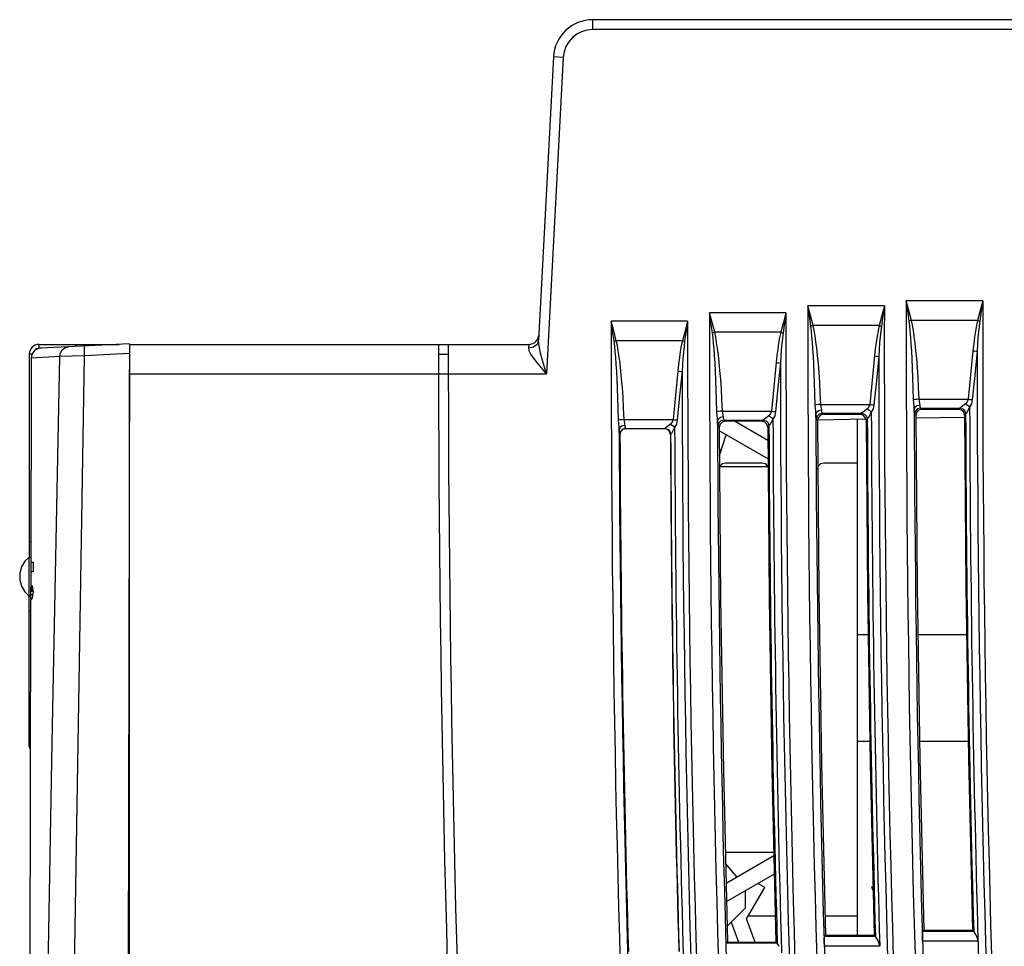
# Model space of a CAD drawing. Header units: millimetres. Extents: x 0 to 500, y 0 to 550.
# Tile 46 of 50: x 349 to 399, y 300 to 347. Entities that reach past the tile are written whole.
import ezdxf

# ---------------------------------------------------------------- set-up
doc = ezdxf.new("R2010")
doc.units = ezdxf.units.MM
doc.header["$LTSCALE"] = 35.851852
doc.layers.get('0').update_dxf_attribs({"linetype": 'CONTINUOUS'})

msp = doc.modelspace()

# ---------------------------------------------------------------- linework, layer by layer
at = {"color": 7, "linetype": 'CONTINUOUS'}
for p, q in [((409.307, 346.804), (377.793, 346.804)), ((377.793, 346.304), (377.793, 346.804)), ((409.511, 346.304), (377.793, 346.304)), ((375.796, 344.909), (375.041, 330.51)), ((376.295, 344.883), (375.452, 328.804)), ((376.295, 344.883), (375.796, 344.909)), ((397.62, 332.515), (393.734, 332.515)), ((393.864, 332.025), (393.734, 332.515)), ((393.808, 332.01), (393.734, 332.515)), ((397.62, 332.515), (397.489, 332.028)), ((397.62, 332.515), (397.544, 332.013)), ((387.619, 331.911), (383.733, 331.911)), ((383.863, 331.421), (383.733, 331.911)), ((383.807, 331.406), (383.733, 331.911)), ((387.619, 331.911), (387.488, 331.424)), ((387.619, 331.911), (387.544, 331.409)), ((392.619, 332.254), (388.733, 332.254)), ((388.863, 331.764), (388.733, 332.254)), ((388.807, 331.75), (388.733, 332.254)), ((392.619, 332.254), (392.488, 331.767)), ((392.619, 332.254), (392.544, 331.753)), ((393.882, 331.49), (393.808, 332.01)), ((393.995, 331.52), (393.864, 332.025)), ((397.489, 332.028), (397.355, 331.52)), ((397.544, 332.013), (397.468, 331.49)), ((382.618, 331.484), (378.732, 331.484)), ((378.863, 330.994), (378.732, 331.484)), ((378.807, 330.979), (378.732, 331.484)), ((382.618, 331.484), (382.487, 330.997)), ((382.618, 331.484), (382.543, 330.982)), ((383.882, 330.886), (383.807, 331.406)), ((383.994, 330.916), (383.863, 331.421)), ((387.488, 331.424), (387.355, 330.916)), ((387.544, 331.409), (387.468, 330.886)), ((388.882, 331.23), (388.807, 331.75)), ((388.996, 331.255), (388.863, 331.764)), ((392.488, 331.767), (392.355, 331.259)), ((392.544, 331.753), (392.468, 331.229)), ((393.919, 331.5), (393.882, 331.49)), ((393.913, 331.243), (393.882, 331.49)), ((393.956, 331.51), (393.919, 331.5)), ((393.995, 331.52), (393.956, 331.51)), ((397.355, 331.52), (393.995, 331.52)), ((394.053, 331.273), (393.995, 331.52)), ((397.355, 331.52), (397.298, 331.258)), ((397.355, 331.52), (397.394, 331.51)), ((397.394, 331.51), (397.432, 331.5)), ((397.432, 331.5), (397.468, 331.49)), ((397.468, 331.49), (397.435, 331.228)), ((378.882, 330.459), (378.807, 330.979)), ((378.994, 330.489), (378.863, 330.994)), ((382.487, 330.997), (382.355, 330.489)), ((382.543, 330.982), (382.467, 330.459)), ((383.918, 330.896), (383.882, 330.886)), ((383.913, 330.638), (383.882, 330.886)), ((383.956, 330.906), (383.918, 330.896)), ((383.994, 330.916), (383.956, 330.906)), ((387.355, 330.916), (383.994, 330.916)), ((384.053, 330.669), (383.994, 330.916)), ((387.355, 330.916), (387.298, 330.653)), ((387.355, 330.916), (387.393, 330.906)), ((387.393, 330.906), (387.431, 330.896)), ((387.431, 330.896), (387.467, 330.886)), ((387.468, 330.886), (387.435, 330.624)), ((388.918, 331.24), (388.882, 331.23)), ((388.913, 330.982), (388.882, 331.23)), ((388.94, 330.711), (388.913, 330.982)), ((388.956, 331.25), (388.918, 331.24)), ((388.994, 331.259), (388.956, 331.25)), ((392.355, 331.259), (388.996, 331.255)), ((389.053, 331.013), (388.996, 331.255)), ((389.096, 330.74), (389.053, 331.013)), ((392.298, 330.997), (392.247, 330.713)), ((392.355, 331.259), (392.298, 330.997)), ((392.355, 331.259), (392.394, 331.25)), ((392.394, 331.25), (392.431, 331.24)), ((392.435, 330.967), (392.406, 330.683)), ((392.431, 331.24), (392.468, 331.229)), ((392.468, 331.229), (392.435, 330.967)), ((393.94, 330.971), (393.913, 331.243)), ((393.966, 330.671), (393.94, 330.971)), ((394.096, 331.001), (394.053, 331.273)), ((394.143, 330.701), (394.096, 331.001)), ((397.248, 330.973), (397.202, 330.667)), ((397.298, 331.258), (397.248, 330.973)), ((397.406, 330.943), (397.38, 330.637)), ((397.435, 331.228), (397.406, 330.943)), ((375.041, 330.51), (374.967, 330.303)), ((375.048, 330.341), (375.041, 330.51)), ((378.918, 330.469), (378.882, 330.459)), ((378.913, 330.211), (378.882, 330.459)), ((378.956, 330.479), (378.918, 330.469)), ((378.994, 330.489), (378.956, 330.479)), ((382.355, 330.489), (378.994, 330.489)), ((379.052, 330.242), (378.994, 330.489)), ((382.355, 330.489), (382.298, 330.226)), ((382.355, 330.489), (382.393, 330.479)), ((382.393, 330.479), (382.431, 330.469)), ((382.431, 330.469), (382.467, 330.459)), ((382.467, 330.459), (382.435, 330.197)), ((383.94, 330.367), (383.913, 330.638)), ((383.966, 330.067), (383.94, 330.367)), ((384.095, 330.396), (384.053, 330.669)), ((384.143, 330.097), (384.095, 330.396)), ((387.247, 330.369), (387.202, 330.063)), ((387.298, 330.653), (387.247, 330.369)), ((387.435, 330.624), (387.406, 330.339)), ((388.966, 330.41), (388.94, 330.711)), ((388.99, 330.076), (388.966, 330.41)), ((389.143, 330.44), (389.096, 330.74)), ((389.184, 330.106), (389.143, 330.44)), ((392.202, 330.406), (392.161, 330.076)), ((392.247, 330.713), (392.202, 330.406)), ((392.38, 330.376), (392.356, 330.046)), ((392.406, 330.683), (392.38, 330.376)), ((393.99, 330.336), (393.966, 330.671)), ((394.184, 330.366), (394.143, 330.701)), ((394.225, 329.993), (394.184, 330.366)), ((397.202, 330.667), (397.161, 330.337)), ((397.38, 330.637), (397.356, 330.307)), ((349.408, 329.989), (349.384, 329.949)), ((349.46, 330.041), (349.408, 329.989)), ((349.523, 330.079), (349.46, 330.041)), ((349.589, 330.099), (349.523, 330.079)), ((349.652, 330.104), (349.589, 330.099)), ((349.652, 330.304), (353.719, 330.304)), ((349.652, 330.104), (349.652, 330.304)), ((349.751, 330.104), (349.652, 330.104)), ((354.247, 330.331), (349.721, 330.103)), ((350.706, 329.682), (350.738, 329.866)), ((350.738, 329.866), (350.828, 330.023)), ((350.828, 330.023), (350.964, 330.13)), ((350.964, 330.13), (351.126, 330.174)), ((351.552, 330.195), (351.552, 330.304)), ((351.954, 330.069), (351.957, 330.178)), ((351.956, 329.908), (351.954, 330.069)), ((351.964, 329.717), (351.956, 329.908)), ((351.957, 330.178), (351.965, 330.216)), ((352.967, 330.304), (352.965, 330.266)), ((354.247, 330.331), (354.052, 233.127)), ((354.252, 330.304), (374.556, 330.304)), ((374.542, 330.104), (374.556, 330.304)), ((374.785, 330.155), (374.542, 330.104)), ((374.564, 329.976), (374.542, 330.104)), ((374.646, 329.811), (374.564, 329.976)), ((374.967, 330.303), (374.785, 330.155)), ((375.083, 330.124), (375.048, 330.341)), ((375.144, 329.861), (375.083, 330.124)), ((375.227, 329.554), (375.144, 329.861)), ((378.94, 329.94), (378.913, 330.211)), ((378.966, 329.639), (378.94, 329.94)), ((379.096, 329.969), (379.052, 330.242)), ((379.143, 329.669), (379.096, 329.969)), ((382.247, 329.942), (382.202, 329.635)), ((382.298, 330.226), (382.247, 329.942)), ((382.406, 329.912), (382.38, 329.606)), ((382.435, 330.197), (382.406, 329.912)), ((383.991, 329.732), (383.966, 330.067)), ((384.185, 329.762), (384.143, 330.097)), ((387.202, 330.063), (387.161, 329.732)), ((387.38, 330.033), (387.357, 329.703)), ((387.406, 330.339), (387.38, 330.033)), ((389.014, 329.703), (388.99, 330.076)), ((389.225, 329.733), (389.184, 330.106)), ((392.161, 330.076), (392.123, 329.72)), ((392.356, 330.046), (392.335, 329.691)), ((394.014, 329.963), (393.99, 330.336)), ((394.036, 329.551), (394.014, 329.963)), ((394.264, 329.581), (394.225, 329.993)), ((397.122, 329.981), (397, 328.747)), ((397.161, 330.337), (397.122, 329.981)), ((397.122, 329.981), (397.2, 329.972)), ((397.2, 329.972), (397.273, 329.962)), ((397.335, 329.951), (397.212, 328.717)), ((397.273, 329.962), (397.335, 329.951)), ((397.356, 330.307), (397.335, 329.951)), ((349.291, 329.804), (349.152, 329.804)), ((349.152, 329.804), (349.152, 319.48)), ((349.246, 329.605), (349.223, 318.173)), ((350.706, 329.682), (349.246, 329.605)), ((350.316, 310.07), (350.706, 329.682)), ((351.964, 329.717), (350.706, 329.682)), ((351.6, 307.939), (351.964, 329.717)), ((354.246, 329.832), (351.964, 329.717)), ((369.952, 329.804), (370.452, 329.804)), ((374.781, 329.611), (374.646, 329.811)), ((374.963, 329.377), (374.781, 329.611)), ((375.188, 329.109), (374.963, 329.377)), ((375.33, 329.203), (375.227, 329.554)), ((378.991, 329.305), (378.966, 329.639)), ((379.185, 329.335), (379.143, 329.669)), ((382.202, 329.635), (382.161, 329.305)), ((382.38, 329.606), (382.357, 329.276)), ((384.014, 329.359), (383.991, 329.732)), ((384.036, 328.946), (384.014, 329.359)), ((384.226, 329.389), (384.185, 329.762)), ((384.264, 328.976), (384.226, 329.389)), ((387.123, 329.377), (387.001, 328.143)), ((387.161, 329.732), (387.123, 329.377)), ((387.123, 329.377), (387.201, 329.368)), ((387.201, 329.368), (387.273, 329.358)), ((387.357, 329.703), (387.335, 329.347)), ((389.036, 329.29), (389.014, 329.703)), ((389.264, 329.32), (389.225, 329.733)), ((392.123, 329.72), (392.001, 328.486)), ((392.123, 329.72), (392.2, 329.712)), ((392.2, 329.712), (392.273, 329.702)), ((392.335, 329.691), (392.213, 328.457)), ((392.273, 329.702), (392.335, 329.691)), ((394.056, 329.098), (394.036, 329.551)), ((394.3, 329.128), (394.264, 329.581)), ((354.252, 285.093), (354.252, 329.028)), ((375.452, 328.804), (375.188, 329.109)), ((375.452, 328.804), (375.33, 329.203)), ((379.014, 328.931), (378.991, 329.305)), ((379.037, 328.519), (379.014, 328.931)), ((379.226, 328.962), (379.185, 329.335)), ((379.265, 328.549), (379.226, 328.962)), ((382.123, 328.95), (382.002, 327.716)), ((382.161, 329.305), (382.123, 328.95)), ((382.123, 328.95), (382.201, 328.941)), ((382.201, 328.941), (382.273, 328.931)), ((382.335, 328.92), (382.214, 327.686)), ((382.273, 328.931), (382.335, 328.92)), ((382.357, 329.276), (382.335, 328.92)), ((384.057, 328.494), (384.036, 328.946)), ((384.301, 328.524), (384.264, 328.976)), ((387.335, 329.347), (387.213, 328.113)), ((387.273, 329.358), (387.335, 329.347)), ((389.057, 328.838), (389.036, 329.29)), ((389.3, 328.868), (389.264, 329.32)), ((389.333, 328.374), (389.3, 328.868)), ((394.076, 328.605), (394.056, 329.098)), ((394.333, 328.635), (394.3, 329.128)), ((354.252, 328.804), (375.452, 328.804)), ((379.058, 328.066), (379.037, 328.519)), ((379.301, 328.097), (379.265, 328.549)), ((384.077, 328), (384.057, 328.494)), ((384.334, 328.03), (384.301, 328.524)), ((389.076, 328.344), (389.057, 328.838)), ((389.364, 327.837), (389.333, 328.374)), ((392.001, 328.486), (391.88, 327.252)), ((392.213, 328.457), (392.092, 327.223)), ((394.093, 328.068), (394.076, 328.605)), ((394.363, 328.098), (394.333, 328.635)), ((397, 328.747), (396.879, 327.513)), ((397.212, 328.717), (397.091, 327.484)), ((379.078, 327.573), (379.058, 328.066)), ((379.335, 327.603), (379.301, 328.097)), ((384.095, 327.463), (384.077, 328)), ((384.364, 327.494), (384.334, 328.03)), ((387.001, 328.143), (386.881, 326.909)), ((387.213, 328.113), (387.093, 326.879)), ((389.094, 327.807), (389.076, 328.344)), ((394.109, 327.482), (394.093, 328.068)), ((394.39, 327.513), (394.363, 328.098)), ((379.096, 327.036), (379.078, 327.573)), ((379.366, 327.067), (379.335, 327.603)), ((382.002, 327.716), (381.882, 326.482)), ((382.214, 327.686), (382.095, 326.452)), ((384.111, 326.878), (384.095, 327.463)), ((384.391, 326.909), (384.364, 327.494)), ((389.11, 327.222), (389.094, 327.807)), ((389.39, 327.252), (389.364, 327.837)), ((394.173, 327.495), (394.109, 327.482)), ((394.117, 327.315), (394.109, 327.482)), ((394.272, 327.506), (394.173, 327.495)), ((394.39, 327.513), (394.272, 327.506)), ((394.39, 327.513), (396.879, 327.513)), ((394.402, 327.409), (394.39, 327.513)), ((394.422, 327.309), (394.402, 327.409)), ((396.833, 327.387), (396.744, 327.28)), ((396.879, 327.513), (396.833, 327.387)), ((396.879, 327.513), (396.957, 327.504)), ((396.957, 327.504), (397.029, 327.494)), ((397.029, 327.494), (397.091, 327.484)), ((397.091, 327.484), (397.045, 327.282)), ((379.112, 326.451), (379.096, 327.036)), ((379.393, 326.482), (379.366, 327.067)), ((384.175, 326.891), (384.111, 326.878)), ((384.118, 326.711), (384.111, 326.878)), ((384.274, 326.901), (384.175, 326.891)), ((384.391, 326.909), (384.274, 326.901)), ((384.391, 326.909), (386.881, 326.909)), ((384.404, 326.805), (384.391, 326.909)), ((386.881, 326.909), (386.834, 326.782)), ((386.881, 326.909), (386.959, 326.9)), ((386.959, 326.9), (387.031, 326.89)), ((387.031, 326.89), (387.093, 326.879)), ((387.093, 326.879), (387.047, 326.677)), ((389.174, 327.234), (389.11, 327.222)), ((389.117, 327.055), (389.11, 327.222)), ((389.129, 326.895), (389.117, 327.055)), ((389.137, 326.748), (389.129, 326.895)), ((389.273, 327.245), (389.174, 327.234)), ((389.289, 326.927), (389.18, 326.851)), ((389.39, 327.252), (389.273, 327.245)), ((389.437, 326.957), (389.289, 326.927)), ((389.39, 327.252), (391.88, 327.252)), ((389.403, 327.148), (389.39, 327.252)), ((389.422, 327.049), (389.403, 327.148)), ((389.437, 326.957), (389.422, 327.049)), ((389.444, 326.875), (389.437, 326.957)), ((389.453, 326.823), (389.444, 326.875)), ((391.618, 326.913), (391.512, 326.837)), ((391.745, 327.019), (391.618, 326.913)), ((391.833, 327.126), (391.745, 327.019)), ((391.745, 327.019), (391.826, 326.973)), ((391.826, 326.973), (391.899, 326.915)), ((391.88, 327.252), (391.833, 327.126)), ((391.88, 327.252), (391.958, 327.244)), ((391.899, 326.915), (391.957, 326.85)), ((392.046, 327.021), (391.957, 326.85)), ((391.958, 327.244), (392.03, 327.234)), ((392.03, 327.234), (392.092, 327.223)), ((392.092, 327.223), (392.046, 327.021)), ((394.128, 327.156), (394.117, 327.315)), ((394.136, 327.009), (394.128, 327.156)), ((394.179, 327.111), (394.136, 327.009)), ((394.144, 326.878), (394.136, 327.009)), ((394.152, 326.795), (394.144, 326.878)), ((394.201, 326.913), (394.161, 326.762)), ((394.289, 327.187), (394.179, 327.111)), ((394.31, 327.023), (394.201, 326.913)), ((394.372, 326.961), (394.263, 326.852)), ((394.436, 327.217), (394.289, 327.187)), ((394.46, 327.063), (394.31, 327.023)), ((394.522, 327.001), (394.372, 326.961)), ((394.436, 327.217), (394.422, 327.309)), ((394.443, 327.135), (394.436, 327.217)), ((394.452, 327.084), (394.443, 327.135)), ((394.46, 327.063), (394.452, 327.084)), ((394.46, 327.063), (396.455, 327.063)), ((394.522, 327.001), (394.46, 327.063)), ((396.394, 327.002), (394.522, 327.001)), ((396.455, 327.063), (396.394, 327.002)), ((396.543, 326.962), (396.394, 327.002)), ((396.511, 327.097), (396.455, 327.063)), ((396.455, 327.063), (396.604, 327.022)), ((396.617, 327.174), (396.511, 327.097)), ((396.653, 326.854), (396.543, 326.962)), ((396.604, 327.022), (396.713, 326.913)), ((396.744, 327.28), (396.617, 327.174)), ((396.713, 326.913), (396.753, 326.763)), ((396.744, 327.28), (396.825, 327.234)), ((396.863, 326.934), (396.788, 326.81)), ((396.825, 327.234), (396.898, 327.175)), ((396.956, 327.11), (396.863, 326.934)), ((396.898, 327.175), (396.956, 327.11)), ((397.045, 327.282), (396.956, 327.11)), ((379.176, 326.464), (379.112, 326.451)), ((379.12, 326.284), (379.112, 326.451)), ((379.275, 326.474), (379.176, 326.464)), ((379.393, 326.482), (379.275, 326.474)), ((379.393, 326.482), (381.882, 326.482)), ((379.406, 326.378), (379.393, 326.482)), ((379.425, 326.278), (379.406, 326.378)), ((381.836, 326.355), (381.747, 326.248)), ((381.882, 326.482), (381.836, 326.355)), ((381.882, 326.482), (381.96, 326.473)), ((381.96, 326.473), (382.032, 326.463)), ((382.032, 326.463), (382.094, 326.452)), ((382.095, 326.452), (382.048, 326.25)), ((384.13, 326.551), (384.118, 326.711)), ((384.138, 326.405), (384.13, 326.551)), ((384.181, 326.507), (384.138, 326.405)), ((384.146, 326.274), (384.138, 326.405)), ((384.29, 326.583), (384.181, 326.507)), ((384.312, 326.418), (384.203, 326.308)), ((384.438, 326.613), (384.29, 326.583)), ((384.462, 326.459), (384.312, 326.418)), ((384.528, 326.393), (384.378, 326.353)), ((384.423, 326.705), (384.404, 326.805)), ((384.438, 326.613), (384.423, 326.705)), ((384.445, 326.531), (384.438, 326.613)), ((384.454, 326.479), (384.445, 326.531)), ((384.462, 326.459), (384.454, 326.479)), ((384.462, 326.459), (386.457, 326.459)), ((384.528, 326.393), (384.462, 326.459)), ((386.392, 326.394), (384.528, 326.393)), ((386.697, 325.41), (384.998, 326.394)), ((385.564, 326.394), (385.014, 326.384)), ((386.457, 326.459), (386.392, 326.394)), ((386.542, 326.354), (386.392, 326.394)), ((386.457, 326.459), (386.606, 326.418)), ((386.513, 326.493), (386.458, 326.459)), ((386.619, 326.57), (386.513, 326.493)), ((386.606, 326.418), (386.715, 326.308)), ((386.746, 326.675), (386.619, 326.57)), ((386.834, 326.782), (386.746, 326.675)), ((386.746, 326.675), (386.827, 326.629)), ((386.827, 326.629), (386.9, 326.571)), ((386.958, 326.506), (386.865, 326.33)), ((386.9, 326.571), (386.958, 326.506)), ((387.047, 326.677), (386.958, 326.506)), ((389.18, 326.851), (389.137, 326.748)), ((389.144, 326.618), (389.137, 326.748)), ((389.153, 326.535), (389.144, 326.618)), ((389.162, 326.502), (389.153, 326.535)), ((389.202, 326.652), (389.162, 326.502)), ((389.225, 326.438), (389.162, 326.502)), ((389.311, 326.762), (389.202, 326.652)), ((389.266, 326.589), (389.225, 326.438)), ((391.692, 326.501), (389.225, 326.458)), ((389.225, 326.438), (389.292, 317.715)), ((389.375, 326.699), (389.266, 326.589)), ((389.461, 326.803), (389.311, 326.762)), ((389.525, 326.739), (389.375, 326.699)), ((389.461, 326.803), (389.453, 326.823)), ((389.461, 326.803), (391.456, 326.803)), ((389.525, 326.739), (389.461, 326.803)), ((391.393, 326.74), (389.525, 326.739)), ((391.252, 300.272), (391.252, 326.493)), ((391.456, 326.803), (391.393, 326.74)), ((391.542, 326.7), (391.393, 326.74)), ((391.512, 326.837), (391.456, 326.803)), ((391.456, 326.803), (391.604, 326.762)), ((391.652, 326.591), (391.542, 326.7)), ((391.604, 326.762), (391.713, 326.652)), ((391.693, 326.441), (391.652, 326.591)), ((391.754, 326.502), (391.693, 326.441)), ((391.693, 326.441), (391.759, 317.717)), ((391.713, 326.652), (391.754, 326.502)), ((391.789, 326.55), (391.754, 326.503)), ((391.864, 326.674), (391.789, 326.55)), ((391.957, 326.85), (391.864, 326.674)), ((394.161, 326.762), (394.152, 326.795)), ((394.223, 326.701), (394.161, 326.762)), ((394.263, 326.852), (394.223, 326.701)), ((394.223, 326.701), (394.287, 317.976)), ((396.696, 326.588), (394.225, 326.545)), ((396.694, 326.704), (396.653, 326.854)), ((396.753, 326.763), (396.694, 326.704)), ((396.694, 326.704), (396.759, 317.978)), ((396.788, 326.81), (396.753, 326.764)), ((379.131, 326.124), (379.12, 326.284)), ((379.14, 325.977), (379.131, 326.124)), ((379.183, 326.08), (379.14, 325.977)), ((379.147, 325.847), (379.14, 325.977)), ((379.204, 325.881), (379.164, 325.731)), ((379.219, 325.868), (379.179, 325.717)), ((379.292, 326.156), (379.183, 326.08)), ((379.314, 325.991), (379.204, 325.881)), ((379.328, 325.977), (379.219, 325.868)), ((379.439, 326.186), (379.292, 326.156)), ((379.464, 326.032), (379.314, 325.991)), ((379.478, 326.018), (379.328, 325.977)), ((379.439, 326.186), (379.425, 326.278)), ((379.447, 326.104), (379.439, 326.186)), ((379.456, 326.052), (379.447, 326.104)), ((379.464, 326.032), (379.456, 326.052)), ((379.464, 326.032), (381.458, 326.032)), ((379.478, 326.018), (379.464, 326.032)), ((381.444, 326.018), (379.478, 326.018)), ((381.458, 326.032), (381.444, 326.018)), ((381.594, 325.978), (381.444, 326.018)), ((381.458, 326.032), (381.607, 325.991)), ((381.515, 326.066), (381.459, 326.032)), ((381.62, 326.143), (381.515, 326.066)), ((381.703, 325.869), (381.594, 325.978)), ((381.607, 325.991), (381.716, 325.881)), ((381.747, 326.248), (381.62, 326.143)), ((381.744, 325.719), (381.703, 325.869)), ((381.716, 325.881), (381.757, 325.732)), ((381.747, 326.248), (381.828, 326.202)), ((381.867, 325.903), (381.792, 325.779)), ((381.828, 326.202), (381.901, 326.144)), ((381.959, 326.079), (381.867, 325.903)), ((381.901, 326.144), (381.959, 326.079)), ((382.048, 326.25), (381.959, 326.079)), ((384.154, 326.191), (384.146, 326.274)), ((384.163, 326.158), (384.154, 326.191)), ((384.203, 326.308), (384.163, 326.158)), ((384.229, 326.092), (384.163, 326.158)), ((384.269, 326.244), (384.229, 326.092)), ((384.229, 326.092), (384.297, 317.371)), ((384.23, 325.904), (384.246, 325.904)), ((384.246, 325.904), (386.705, 324.481)), ((384.378, 326.353), (384.269, 326.244)), ((386.651, 326.246), (386.542, 326.354)), ((386.692, 326.096), (386.651, 326.246)), ((386.755, 326.159), (386.692, 326.096)), ((386.692, 326.096), (386.761, 317.373)), ((386.715, 326.308), (386.755, 326.159)), ((386.79, 326.206), (386.755, 326.16)), ((386.865, 326.33), (386.79, 326.206)), ((379.156, 325.764), (379.147, 325.847)), ((379.164, 325.731), (379.156, 325.764)), ((379.179, 325.717), (379.164, 325.731)), ((381.757, 325.732), (381.744, 325.719)), ((381.792, 325.779), (381.757, 325.733)), ((384.24, 324.651), (384.576, 325.714)), ((384.244, 324.104), (386.708, 324.104)), ((384.271, 324.104), (384.279, 324.136)), ((384.279, 324.136), (384.388, 324.246)), ((384.388, 324.246), (384.538, 324.286)), ((384.538, 324.286), (386.402, 324.287)), ((386.402, 324.287), (386.553, 324.246)), ((386.553, 324.246), (386.662, 324.138)), ((386.662, 324.138), (386.671, 324.104)), ((389.237, 323.986), (389.277, 324.138)), ((389.277, 324.138), (389.387, 324.247)), ((389.387, 324.247), (389.537, 324.288)), ((389.537, 324.288), (391.252, 324.288)), ((349.227, 320.261), (349.152, 320.265)), ((349.12, 319.48), (348.921, 319.277)), ((349.122, 319.48), (349.225, 319.481)), ((349.141, 318.827), (349.151, 319.48)), ((348.755, 318.994), (348.664, 318.672)), ((348.921, 319.277), (348.755, 318.994)), ((349.225, 319.241), (349.348, 319.241)), ((349.348, 319.241), (349.346, 318.741)), ((348.664, 318.672), (348.664, 318.335)), ((349.141, 318.182), (349.141, 318.827)), ((349.346, 318.741), (349.224, 318.741)), ((348.664, 318.335), (348.755, 318.013)), ((348.755, 318.013), (348.923, 317.73)), ((349.151, 317.529), (349.141, 318.182)), ((349.222, 317.712), (349.222, 317.972)), ((349.223, 318.224), (349.226, 318.134)), ((349.226, 318.134), (349.233, 317.972)), ((349.233, 317.972), (349.241, 317.864)), ((349.241, 317.864), (349.252, 317.816)), ((349.267, 317.833), (349.284, 317.915)), ((349.284, 317.915), (349.3, 318.051)), ((349.3, 318.051), (349.32, 317.886)), ((349.32, 317.886), (349.342, 317.72)), ((394.287, 317.976), (394.423, 309.253)), ((396.759, 317.978), (396.894, 309.253)), ((348.923, 317.73), (349.12, 317.529)), ((349.122, 317.529), (349.221, 317.528)), ((349.152, 309.871), (349.152, 317.529)), ((349.343, 317.741), (349.222, 317.741)), ((349.222, 317.66), (349.222, 317.712)), ((349.224, 317.584), (349.222, 317.66)), ((349.224, 317.584), (349.324, 317.584)), ((349.228, 317.441), (349.224, 317.584)), ((349.238, 317.35), (349.228, 317.441)), ((349.252, 317.315), (349.238, 317.35)), ((349.252, 317.816), (349.255, 317.814)), ((349.255, 317.814), (349.267, 317.833)), ((349.343, 317.814), (349.256, 317.814)), ((349.294, 317.414), (349.271, 317.336)), ((349.319, 317.544), (349.294, 317.414)), ((349.342, 317.72), (349.319, 317.544)), ((384.297, 317.371), (384.436, 308.65)), ((386.761, 317.373), (386.9, 308.65)), ((389.292, 317.715), (389.429, 308.993)), ((391.759, 317.717), (391.896, 308.994)), ((349.221, 317.314), (349.053, 233.873)), ((349.254, 317.314), (349.252, 317.315)), ((349.271, 317.336), (349.254, 317.314)), ((349.152, 316.744), (349.22, 316.748)), ((391.793, 315.544), (391.252, 315.544)), ((396.796, 315.544), (394.325, 315.544)), ((354.214, 313.604), (354.252, 313.604)), ((349.152, 310.471), (349.207, 310.471)), ((349.952, 290.337), (350.316, 310.07)), ((354.207, 310.18), (354.252, 310.181)), ((391.252, 310.144), (391.878, 310.144)), ((394.409, 310.144), (396.88, 310.144)), ((389.429, 308.993), (389.636, 300.272)), ((391.896, 308.994), (392.104, 300.271)), ((394.423, 309.253), (394.629, 300.531)), ((396.894, 309.253), (397.101, 300.53)), ((384.436, 308.65), (384.645, 299.931)), ((386.9, 308.65), (387.11, 299.93)), ((351.251, 285.999), (351.6, 307.939)), ((384.536, 304.504), (387, 304.504)), ((385.139, 303.221), (384.55, 303.924)), ((387.005, 304.302), (384.574, 302.895)), ((384.596, 301.983), (387.027, 303.39)), ((386.544, 302.705), (386.193, 302.908)), ((385.552, 302.536), (385.552, 301.654)), ((385.62, 301.104), (386.544, 302.705)), ((392.045, 302.755), (391.959, 302.705)), ((391.959, 302.705), (392.05, 302.548)), ((384.626, 300.729), (385.552, 301.654)), ((384.832, 300.935), (385.197, 299.93)), ((386.047, 299.93), (385.62, 301.104)), ((385.706, 301.254), (387.078, 301.254)), ((389.612, 301.254), (391.252, 301.254)), ((394.56, 300.215), (394.562, 300.397)), ((394.562, 300.397), (394.571, 300.472)), ((394.629, 300.531), (394.571, 300.472)), ((397.161, 300.472), (394.571, 300.472)), ((394.629, 300.531), (397.101, 300.53)), ((397.101, 300.53), (397.161, 300.472)), ((397.196, 300.421), (397.159, 300.472)), ((397.268, 300.31), (397.196, 300.421)), ((384.575, 299.793), (384.584, 299.867)), ((384.645, 299.931), (384.584, 299.867)), ((387.174, 299.867), (384.584, 299.867)), ((384.645, 299.931), (387.11, 299.93)), ((387.11, 299.93), (387.174, 299.867)), ((387.209, 299.817), (387.172, 299.867)), ((389.565, 299.955), (389.568, 300.137)), ((389.569, 299.712), (389.565, 299.955)), ((389.568, 300.137), (389.576, 300.211)), ((389.636, 300.272), (389.576, 300.211)), ((392.166, 300.211), (389.576, 300.211)), ((389.636, 300.272), (392.104, 300.271)), ((392.104, 300.271), (392.166, 300.211)), ((392.202, 300.161), (392.165, 300.211)), ((392.273, 300.049), (392.202, 300.161)), ((392.347, 299.898), (392.273, 300.049)), ((392.39, 299.712), (392.347, 299.898)), ((394.564, 299.972), (394.56, 300.215)), ((397.381, 299.972), (394.564, 299.972)), ((397.341, 300.159), (397.268, 300.31)), ((397.384, 299.972), (397.341, 300.159)), ((384.573, 299.611), (384.575, 299.793)), ((387.281, 299.706), (387.209, 299.817)), ((392.386, 299.712), (389.569, 299.712))]:
    msp.add_line(p, q, dxfattribs=at)
for centre, radius, start, end in [((377.793, 344.804), 2, 90, 177), ((377.793, 344.804), 1.5, 90, 177), ((1469.952, 330.304), 1076.22, 179.882318, 185.277954), ((1469.952, 330.304), 1072.334, 179.881891, 185.297135), ((1469.952, 330.304), 1086.22, 179.915274, 185.229228), ((1469.952, 330.304), 1082.334, 179.91497, 185.248055), ((1469.952, 330.304), 1081.22, 179.896667, 185.253478), ((1469.952, 330.304), 1077.334, 179.896294, 185.272481), ((1469.952, 330.304), 1091.22, 179.938085, 185.205201), ((1469.952, 330.304), 1087.334, 179.937864, 185.223855), ((374.556, 330.804), 0.5, 270, 357), ((349.652, 329.804), 0.5, 90, 180), ((349.746, 329.604), 0.5, 92.8849, 179.8849), ((1469.952, 330.304), 1100, 180, 185.828334), ((1469.952, 330.304), 1099.5, 180, 185.30888), ((1469.952, 330.304), 1072.617, 180.018878, 185.15718), ((1469.952, 330.304), 1077.617, 180.032639, 185.133192), ((1469.952, 330.304), 1087.617, 180.072936, 185.08588), ((1469.952, 330.304), 1082.617, 180.050676, 185.109426), ((1469.952, 330.304), 1075.821, 180.175509, 184.986946), ((1469.952, 330.304), 1073, 180.170553, 181.619333), ((1469.952, 330.304), 1085.821, 180.205786, 184.940891), ((1469.952, 330.304), 1083, 180.200939, 181.636357), ((1469.952, 330.304), 1080.821, 180.188511, 184.963812), ((1469.952, 330.304), 1078.205, 180.202051, 181.5994), ((1469.952, 330.304), 1078, 180.183605, 181.625671), ((1469.952, 330.304), 1073.205, 180.189088, 181.592941), ((1469.952, 330.304), 1090.821, 180.22728, 184.918181), ((1469.952, 330.304), 1088, 180.222501, 181.651333), ((1469.952, 330.304), 1083.205, 180.219296, 181.610205), ((1469.952, 330.304), 1090.783, 180.240985, 181.620802), ((1469.952, 330.304), 1088.217, 180.24142, 181.624624), ((1469.952, 330.304), 1088.205, 180.240768, 181.625299), ((349.352, 309.871), 0.2, 180.0001, 222.9345), ((1469.952, 330.304), 1075.815, 181.615657, 181.824082), ((1469.952, 330.304), 1073, 181.619898, 181.82887), ((1469.952, 330.304), 1080.815, 181.621996, 181.829457)]:
    msp.add_arc(centre, radius, start, end, dxfattribs=at)

doc.saveas('drawing.dxf')
